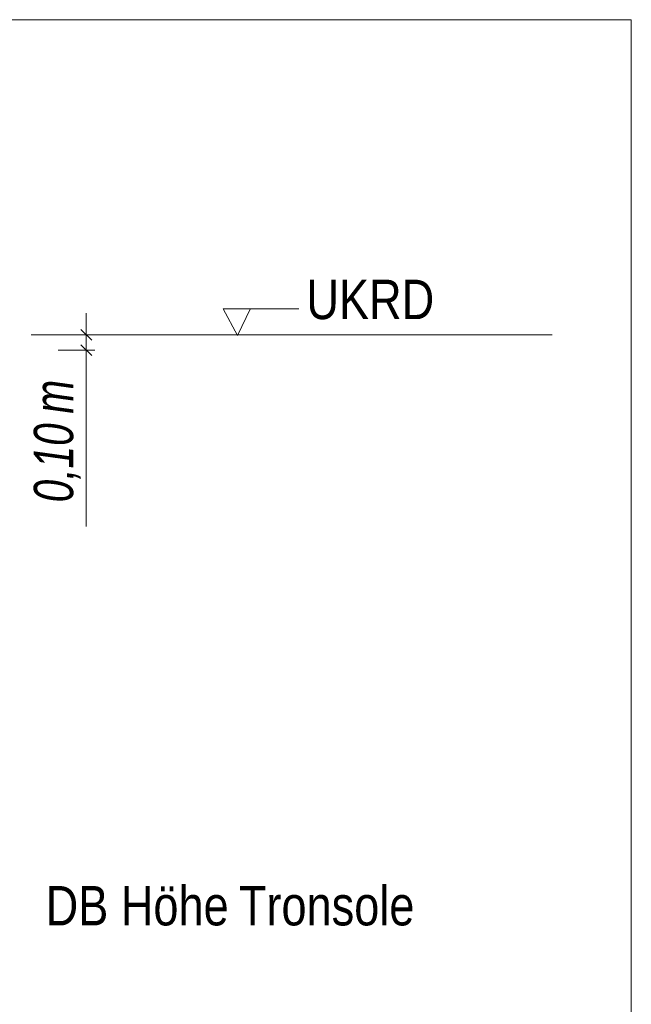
# Model space of a CAD drawing. Extents: x -620 to 300, y 62 to 1112.
# Tile 189 of 256: x 162 to 184, y 778 to 813. Entities that reach past the tile are written whole.
import ezdxf
from ezdxf.lldxf.tags import DXFTag

# ---------------------------------------------------------------- set-up
doc = ezdxf.new("R2010")
doc.units = 0
doc.layers.get('0').update_dxf_attribs({"lineweight": 13})
doc.layers.add('E_Aussparung Bemaßung-A06G9SFQ8I', color=5, linetype='Continuous', lineweight=9, true_color=0x0000ff)
doc.layers.add('E_Detail_Beschriftung', color=7, linetype='Continuous', lineweight=13, true_color=0x009900)
doc.layers.add('E_Detail_Linie_Text_Bem', color=7, linetype='Continuous', lineweight=13)
doc.styles.get("Standard").update_dxf_attribs({"font": 'ARIALN.TTF'})
tags = doc.linetypes.add('fein_strichliert-A06G9SFU8I', pattern=[4, 1, -2, 1]).pattern_tags.tags
tags[8:9] = [DXFTag(74, 4), DXFTag(75, 0), DXFTag(340, '0'), DXFTag(46, 0.0), DXFTag(50, 0.0), DXFTag(44, 0.0), DXFTag(45, 0.0)]
tags[6:7] = [DXFTag(74, 4), DXFTag(75, 0), DXFTag(340, '0'), DXFTag(46, 0.0), DXFTag(50, 0.0), DXFTag(44, 0.0), DXFTag(45, 0.0)]
tags[4:5] = [DXFTag(74, 4), DXFTag(75, 0), DXFTag(340, '0'), DXFTag(46, 0.0), DXFTag(50, 0.0), DXFTag(44, 0.0), DXFTag(45, 0.0)]

# ---------------------------------------------------------------- blocks, each defined once
blk = doc.blocks.new('Referenz-A06G9SFV8I')
at = {"layer": 'E_Aussparung Bemaßung-A06G9SFQ8I', "linetype": 'Continuous', "ltscale": 0.13}
for p, q in [((164.534, 802.406), (164.534, 794.825)), ((164.343, 801.833), (164.725, 801.451)), ((164.834, 801.642), (163.534, 801.642)), ((164.834, 801.1), (163.534, 801.1)), ((164.343, 801.291), (164.725, 800.909))]:
    blk.add_line(p, q, dxfattribs=at)
at = {"layer": 'E_Detail_Linie_Text_Bem', "linetype": 'fein_strichliert-A06G9SFU8I', "ltscale": 0.65}
for p, q in [((183.901, 812.841), (121.132, 812.841)), ((183.901, 751.524), (183.901, 812.841))]:
    blk.add_line(p, q, dxfattribs=at)
at = {"layer": 'E_Detail_Linie_Text_Bem', "color": 0, "linetype": 'Continuous', "ltscale": 0.13}
for p, q in [((169.911, 801.62), (169.402, 802.57)), ((169.402, 802.57), (172.086, 802.57)), ((170.369, 802.573), (169.911, 801.62))]:
    blk.add_line(p, q, dxfattribs=at)
at = {"layer": 'E_Detail_Linie_Text_Bem', "linetype": 'Continuous', "ltscale": 0.13}
blk.add_line((162.577, 801.642), (181.083, 801.642), dxfattribs=at)
at = {"layer": 'E_Aussparung Bemaßung-A06G9SFQ8I', "linetype": 'Continuous', "ltscale": 0.13, "char_height": 1.4, "attachment_point": 1, "rotation": 90}
for s, insert in [('{\\W0.9;\\fArial Narrow|b0|i1;m}', (162.667, 798.84)), ('{\\W0.9;\\fArial Narrow|b0|i1;0,10 }', (162.667, 795.687))]:
    blk.add_mtext(s, dxfattribs=dict(at, insert=insert))
at = {"layer": 'E_Detail_Beschriftung', "linetype": 'Continuous', "ltscale": 0.13, "insert": (172.355, 803.599), "char_height": 1.4, "attachment_point": 1}
blk.add_mtext('{\\fArial Narrow;UKRD}', dxfattribs=at)
at = {"layer": 'E_Detail_Beschriftung', "color": 1, "linetype": 'Continuous', "ltscale": 0.13, "true_color": 0xff0000, "char_height": 1.4, "attachment_point": 1}
for s, insert in [('{\\fArial Narrow;Höhe}', (165.76, 782.053)), ('{\\fArial Narrow;Tronsole}', (169.955, 782.053)), ('{\\fArial Narrow;DB}', (163.088, 782.053))]:
    blk.add_mtext(s, dxfattribs=dict(at, insert=insert))

msp = doc.modelspace()

# ---------------------------------------------------------------- block references
at = {"color": 8, "lineweight": 25, "ltscale": 0.25, "true_color": 0x808080}
msp.add_blockref('Referenz-A06G9SFV8I', (0, 0), dxfattribs=at)

doc.saveas('drawing.dxf')
